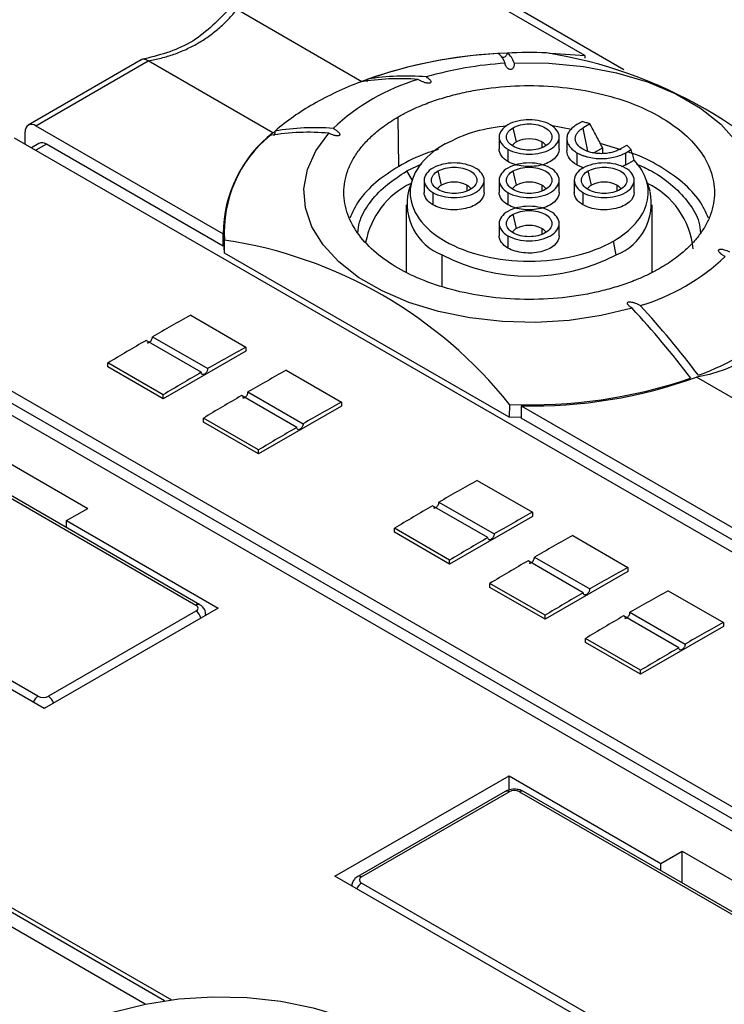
# Model space of a CAD drawing. Header units: millimetres. Extents: x 13 to 546, y 13 to 419.
# Tile 14 of 35: x 100 to 124, y 328 to 360. Entities that reach past the tile are written whole.
import ezdxf

# ---------------------------------------------------------------- set-up
doc = ezdxf.new("R2010")
doc.units = ezdxf.units.MM
doc.header["$LTSCALE"] = 2

msp = doc.modelspace()

# ---------------------------------------------------------------- linework, layer by layer
for p, q in [((118.998, 359.137), (115.912, 360.918)), ((107.427, 360.674), (111.576, 358.278)), ((120.306, 358.667), (116.69, 360.755)), ((104.221, 358.992), (100.459, 356.82)), ((100.709, 356.796), (104.457, 358.959)), ((108.607, 356.564), (104.457, 358.959)), ((118.998, 359.137), (118.998, 359.047)), ((112.808, 355.444), (112.783, 357.092)), ((118.921, 356.941), (118.74, 356.837)), ((100.356, 356.183), (100.356, 356.591)), ((100.709, 356.796), (106.953, 353.191)), ((108.607, 356.564), (108.683, 356.607)), ((116.725, 356.259), (116.614, 356.732)), ((117.871, 356.818), (118.561, 356.681)), ((119.175, 356.857), (118.94, 356.722)), ((118.94, 356.722), (119.097, 355.952)), ((143.631, 331.201), (100.002, 356.387)), ((116.149, 356.423), (116.149, 356.014)), ((117.574, 356.259), (117.574, 356.07)), ((118.149, 356.014), (118.149, 356.423)), ((118.404, 356.367), (118.404, 355.959)), ((100.813, 356.208), (100.563, 356.064)), ((101.063, 356.183), (100.709, 355.979)), ((106.953, 352.783), (101.063, 356.183)), ((116.442, 356.014), (116.442, 355.606)), ((118.74, 355.898), (118.74, 355.49)), ((119.302, 355.895), (119.593, 356.063)), ((120.217, 355.991), (119.517, 356.207)), ((119.593, 356.063), (119.593, 355.871)), ((120.167, 356.013), (120.402, 356.149)), ((120.367, 355.898), (120.547, 356.002)), ((120.367, 355.49), (120.367, 355.898)), ((120.367, 355.49), (120.647, 355.651)), ((113.076, 355.289), (113.577, 355.526)), ((113.248, 354.993), (113.076, 355.289)), ((114.225, 354.816), (114.114, 355.289)), ((116.725, 354.816), (116.614, 355.289)), ((118.74, 355.49), (118.974, 355.4)), ((119.225, 354.816), (119.114, 355.289)), ((120.229, 355.437), (120.367, 355.49)), ((113.256, 355.007), (113.124, 354.611)), ((113.649, 354.979), (113.649, 354.571)), ((115.649, 354.571), (115.649, 354.979)), ((116.149, 354.979), (116.149, 354.571)), ((118.149, 354.571), (118.149, 354.979)), ((118.649, 354.979), (118.649, 354.571)), ((120.649, 354.571), (120.649, 354.979)), ((121.175, 354.611), (121.043, 355.007)), ((115.074, 354.816), (115.074, 354.627)), ((117.574, 354.816), (117.574, 354.627)), ((120.074, 354.816), (120.074, 354.627)), ((113.942, 354.571), (113.942, 354.163)), ((116.442, 354.571), (116.442, 354.163)), ((118.942, 354.571), (118.942, 354.163)), ((113.049, 354.163), (113.049, 351.924)), ((121.249, 351.924), (121.249, 354.163)), ((116.725, 353.373), (116.614, 353.845)), ((106.979, 353.403), (106.975, 352.974)), ((116.149, 353.536), (116.149, 353.128)), ((117.574, 353.373), (117.574, 353.184)), ((118.149, 353.128), (118.149, 353.536)), ((106.953, 352.783), (106.953, 353.191)), ((106.996, 352.554), (106.975, 352.974)), ((106.996, 352.554), (107, 352.988)), ((116.442, 353.128), (116.442, 352.72)), ((120.049, 352.489), (119.954, 352.952)), ((116.484, 347.077), (106.996, 352.554)), ((114.25, 351.443), (114.25, 352.489)), ((123.504, 352.559), (123.558, 352.501)), ((92.648, 352.142), (136.277, 326.956)), ((135.57, 326.548), (91.941, 351.734)), ((135.923, 326.752), (93.002, 351.53)), ((105.871, 350.48), (107.71, 349.419)), ((104.598, 349.761), (106.437, 348.699)), ((106.225, 348.577), (104.386, 349.638)), ((107.71, 349.419), (107.71, 349.285)), ((107.71, 349.285), (104.952, 347.693)), ((104.952, 347.825), (103.113, 348.887)), ((103.113, 348.754), (103.113, 348.887)), ((104.952, 347.693), (103.113, 348.754)), ((92.79, 348.468), (106.048, 340.814)), ((106.173, 340.827), (92.915, 348.481)), ((109.053, 348.643), (110.892, 347.582)), ((129.82, 344.317), (122.722, 348.415)), ((104.952, 347.693), (104.952, 347.825)), ((109.407, 346.74), (107.568, 347.801)), ((107.78, 347.924), (109.619, 346.862)), ((110.892, 347.448), (108.134, 345.856)), ((110.892, 347.582), (110.892, 347.448)), ((116.493, 347.508), (116.484, 347.077)), ((116.881, 347.46), (116.881, 347.052)), ((116.881, 347.46), (128.166, 340.945)), ((108.134, 345.988), (106.295, 347.05)), ((106.295, 346.917), (106.295, 347.05)), ((116.881, 347.066), (116.484, 347.077)), ((128.166, 340.537), (116.881, 347.052)), ((108.134, 345.856), (106.295, 346.917)), ((98.199, 346.488), (102.442, 344.039)), ((108.134, 345.856), (108.134, 345.988)), ((115.417, 344.969), (117.255, 343.908)), ((115.771, 343.066), (113.932, 344.127)), ((114.144, 344.25), (115.983, 343.188)), ((101.735, 343.631), (102.442, 344.039)), ((117.255, 343.774), (114.498, 342.182)), ((117.255, 343.908), (117.255, 343.774)), ((101.735, 343.631), (106.79, 340.712)), ((101.735, 343.389), (101.735, 343.631)), ((114.498, 342.315), (112.659, 343.376)), ((112.659, 343.243), (112.659, 343.376)), ((114.498, 342.182), (112.659, 343.243)), ((118.599, 343.132), (120.437, 342.071)), ((100.78, 337.773), (91.683, 343.025)), ((100.992, 337.365), (91.683, 342.739)), ((114.498, 342.182), (114.498, 342.315)), ((118.953, 341.229), (117.114, 342.29)), ((117.326, 342.413), (119.165, 341.352)), ((120.437, 341.937), (117.68, 340.345)), ((120.437, 342.071), (120.437, 341.937)), ((117.68, 340.478), (115.841, 341.539)), ((115.841, 341.406), (115.841, 341.539)), ((117.68, 340.345), (115.841, 341.406)), ((121.781, 341.295), (123.619, 340.234)), ((106.79, 340.712), (100.992, 337.365)), ((106.048, 340.61), (101.133, 337.773)), ((106.371, 340.47), (106.371, 340.508)), ((117.68, 340.345), (117.68, 340.478)), ((120.508, 340.576), (122.347, 339.515)), ((122.135, 339.392), (120.296, 340.453)), ((123.619, 340.234), (123.619, 340.1)), ((123.619, 340.1), (120.862, 338.508)), ((120.862, 338.641), (119.023, 339.702)), ((119.023, 339.569), (119.023, 339.702)), ((120.862, 338.508), (119.023, 339.569)), ((120.862, 338.508), (120.862, 338.641)), ((101.027, 337.385), (100.962, 337.383)), ((110.679, 331.773), (116.478, 335.12)), ((116.478, 335.12), (121.533, 332.201)), ((116.478, 334.65), (116.478, 335.12)), ((93.258, 334.564), (105.229, 327.653)), ((116.353, 334.602), (111.438, 331.765)), ((111.563, 331.752), (116.478, 334.589)), ((116.831, 334.589), (130.089, 326.935)), ((130.214, 326.948), (116.956, 334.602)), ((105, 327.622), (93.258, 334.4)), ((104.349, 327.508), (93.198, 333.945)), ((121.533, 332.201), (122.241, 332.61)), ((122.241, 332.61), (126.483, 330.16)), ((122.241, 331.551), (122.241, 332.61)), ((121.533, 331.959), (121.533, 332.201)), ((125.034, 323.486), (110.679, 331.773)), ((124.822, 323.894), (111.563, 331.548))]:
    msp.add_line(p, q)
at = {"flags": 128}
for points in [[(117.825, 359.222), (118.038, 359.212), (118.998, 359.137)], [(116.645, 358.895), (117.807, 358.888), (118.954, 358.777), (120.058, 358.566), (121.091, 358.259), (122.03, 357.863), (122.852, 357.389), (123.538, 356.847), (124.07, 356.25), (124.436, 355.613), (124.627, 354.951), (124.639, 354.28)], [(120.577, 350.716), (119.553, 350.466), (118.477, 350.306), (117.372, 350.24), (116.261, 350.268), (115.171, 350.391), (114.123, 350.605), (113.142, 350.907), (112.249, 351.288), (111.463, 351.742), (110.802, 352.258), (110.28, 352.824), (109.908, 353.429), (109.696, 354.058), (109.646, 354.699), (109.761, 355.337), (110.038, 355.959), (110.471, 356.55)], [(106.979, 353.386), (106.978, 353.38), (106.953, 353.093)], [(106.371, 340.51), (106.371, 340.508), (106.366, 340.467)], [(101.487, 326.466), (102.354, 326.897), (103.322, 327.248), (104.37, 327.512), (105.474, 327.683), (106.61, 327.757), (107.753, 327.732), (108.876, 327.609), (109.956, 327.391), (110.966, 327.083), (111.886, 326.691), (112.695, 326.224), (113.374, 325.693), (113.908, 325.109), (114.286, 324.486), (114.498, 323.838), (114.541, 323.178), (114.413, 322.522), (114.117, 321.885), (113.66, 321.28), (113.052, 320.721), (112.306, 320.221)]]:
    msp.add_lwpolyline(points, dxfattribs=at)
for centre, radius, start, end in [((116.972, 343.448), 15.781, 92.0359, 109.9942), ((116.944, 343.58), 15.649, 93.041, 109.3081), ((115.788, 358.731), 0.577, 14.9429, 55.6824), ((117.149, 341.636), 17.602, 88.1077, 92.3994), ((116.087, 358.746), 0.577, 14.9429, 55.6824), ((115.272, 343.916), 15.508, 39.1258, 80.8796), ((117.042, 347.027), 11.873, 93.3608, 106.2368), ((115.434, 347.953), 11.022, 110.8352, 119.7888), ((115.444, 351.617), 7.014, 106.5285, 133.4662), ((112.822, 350.725), 7.642, 85.3009, 99.8629), ((113.046, 350.788), 7.668, 84.944, 99.5846), ((114.024, 350.395), 8.203, 119.7171, 130.6229), ((100.571, 356.626), 0.218, 50.7967, 189.214), ((111.261, 353.171), 4.308, 128.0338, 179.7266), ((109.795, 348.911), 7.668, 84.944, 99.5846), ((109.993, 349.091), 7.642, 85.3009, 99.8629), ((100.916, 355.979), 0.251, 54.3824, 114.3071), ((111.145, 353.255), 4.154, 129.2302, 183.6875), ((116.903, 355.923), 0.381, 117.8498, 146.2143), ((117.149, 355.44), 0.922, 62.6097, 117.3903), ((117.396, 355.923), 0.381, 33.7857, 62.1502), ((114.649, 353.997), 0.922, 62.6097, 117.3903), ((117.149, 353.997), 0.922, 62.6097, 117.3903), ((119.649, 353.997), 0.922, 62.6097, 117.3903), ((114.379, 352.419), 2.721, 115.3872, 169.8061), ((114.92, 354.205), 1.841, 167.2466, 248.6829), ((114.403, 354.479), 0.381, 117.8498, 146.2143), ((114.896, 354.479), 0.381, 33.7857, 62.1502), ((116.903, 354.479), 0.381, 117.8498, 146.2143), ((117.396, 354.479), 0.381, 33.7857, 62.1502), ((119.403, 354.479), 0.381, 117.8498, 146.2143), ((119.372, 354.208), 1.848, 291.4806, 12.5898), ((119.896, 354.479), 0.381, 33.7857, 62.1502), ((119.909, 352.433), 2.713, 5.5029, 64.2802), ((116.903, 353.036), 0.381, 117.8498, 146.2143), ((117.149, 352.554), 0.922, 62.6097, 117.3903), ((117.396, 353.036), 0.381, 33.7857, 62.1502), ((104.761, 338.146), 15.009, 38.5867, 81.4187), ((117.149, 358.085), 6.302, 242.6097, 297.3903), ((118.855, 357.525), 7.014, 286.5285, 313.4662), ((99.504, 331.085), 28.8, 36.9176, 42.9707), ((99.634, 331.148), 28.92, 36.8181, 42.8086), ((149.538, 271.745), 90.034, 119.01323, 119.94368), ((119.5, 357.438), 9.542, 290.1393, 309.8553), ((151.024, 269.173), 93.004, 120.09699, 121.00752), ((151.377, 270.683), 90.034, 119.01323, 119.94368), ((152.863, 268.112), 93.004, 120.09699, 121.00752), ((152.72, 269.908), 90.034, 119.01323, 119.94368), ((117.214, 363.767), 16.275, 267.4604, 289.0618), ((117.251, 363.547), 16.091, 268.6819, 289.879), ((154.206, 267.336), 93.004, 120.09699, 121.00752), ((154.559, 268.847), 90.034, 119.01323, 119.94368), ((156.045, 266.275), 93.004, 120.09699, 121.00752), ((159.084, 266.234), 90.034, 119.01323, 119.94368), ((160.57, 263.662), 93.004, 120.09699, 121.00752), ((160.923, 265.173), 90.034, 119.01323, 119.94368), ((162.266, 264.397), 90.034, 119.01323, 119.94368), ((162.409, 262.601), 93.004, 120.09699, 121.00752), ((163.752, 261.826), 93.004, 120.09699, 121.00752), ((164.105, 263.336), 90.034, 119.01323, 119.94368), ((165.591, 260.764), 93.004, 120.09699, 121.00752), ((165.448, 262.56), 90.034, 119.01323, 119.94368), ((106.121, 340.712), 0.126, 65.7821, 125.6098), ((105.839, 340.284), 0.387, 14.2612, 57.3076), ((166.934, 259.989), 93.004, 120.09699, 121.00752), ((167.287, 261.499), 90.034, 119.01323, 119.94368), ((168.773, 258.927), 93.004, 120.09699, 121.00752), ((100.988, 337.449), 0.385, 122.681, 160.5893), ((100.924, 337.447), 0.387, 14.2612, 57.3076), ((116.404, 334.487), 0.126, 54.3824, 114.3071), ((116.904, 334.487), 0.126, 65.6929, 125.6176), ((111.49, 331.65), 0.126, 54.4261, 113.8075), ((111.771, 331.224), 0.385, 122.681, 160.5893)]:
    msp.add_arc(centre, radius, start, end)
for points, knots in [([(107.15, 360.688), (106.743, 360.269), (105.929, 359.43), (104.796, 359.145), (104.229, 359.002)], [0, 0, 0, 0, 0.5, 1, 1, 1, 1]), ([(104.449, 358.964), (104.524, 358.977), (104.672, 359.003), (104.891, 359.053), (105.104, 359.113), (105.313, 359.181), (105.518, 359.258), (105.717, 359.344), (105.911, 359.438), (106.163, 359.576), (106.466, 359.77), (106.808, 360.038), (107.129, 360.338), (107.322, 360.564), (107.419, 360.678)], [0, 0, 0, 0, 0.063523, 0.126665, 0.189469, 0.251981, 0.314248, 0.376315, 0.438229, 0.500039, 0.623739, 0.748051, 0.87335, 1, 1, 1, 1]), ([(116.413, 359.223), (116.412, 359.21), (116.41, 359.186), (116.396, 359.152), (116.37, 359.115), (116.328, 359.08), (116.273, 359.066), (116.242, 359.069), (116.231, 359.069)], [0, 0, 0, 0, 0.155517, 0.302555, 0.448075, 0.67704, 0.890431, 1, 1, 1, 1]), ([(104.449, 358.964), (104.413, 358.982), (104.341, 359.019), (104.263, 359.021), (104.231, 358.993), (104.224, 358.987)], [0, 0, 0, 0, 0.44083, 0.881534, 1, 1, 1, 1]), ([(116.645, 358.895), (116.646, 358.88), (116.65, 358.852), (116.647, 358.81), (116.638, 358.773), (116.624, 358.741), (116.605, 358.711), (116.577, 358.685), (116.535, 358.671), (116.497, 358.674), (116.467, 358.686), (116.439, 358.705), (116.413, 358.73), (116.385, 358.766), (116.359, 358.816), (116.35, 358.858), (116.346, 358.88)], [0, 0, 0, 0, 0.089211, 0.173078, 0.252302, 0.31538, 0.374809, 0.444281, 0.499428, 0.532527, 0.572774, 0.625249, 0.680788, 0.747768, 0.86602, 1, 1, 1, 1]), ([(111.741, 358.264), (111.746, 358.273), (111.762, 358.302), (111.767, 358.33), (111.77, 358.349)], [0, 0, 0, 0, 0.329843, 1, 1, 1, 1]), ([(113.722, 358.426), (113.74, 358.415), (113.774, 358.392), (113.817, 358.357), (113.849, 358.323), (113.87, 358.291), (113.881, 358.26), (113.873, 358.226), (113.819, 358.213), (113.765, 358.216), (113.714, 358.226), (113.662, 358.24), (113.6, 358.262), (113.526, 358.295), (113.475, 358.326), (113.448, 358.341)], [0, 0, 0, 0, 0.09292, 0.177288, 0.253969, 0.321569, 0.377527, 0.441037, 0.500504, 0.553603, 0.624148, 0.683634, 0.749861, 0.870994, 1, 1, 1, 1]), ([(112.783, 357.092), (112.837, 357.122), (112.944, 357.183), (113.113, 357.27), (113.287, 357.353), (113.466, 357.433), (113.75, 357.551), (114.155, 357.695), (114.7, 357.85), (115.278, 357.975), (116.091, 358.098), (117.15, 358.161), (118.415, 358.086), (119.603, 357.868), (120.651, 357.533), (121.54, 357.106), (122.28, 356.592), (122.86, 355.987), (123.237, 355.302), (123.369, 354.571), (123.259, 353.96), (123.045, 353.491), (122.829, 353.158), (122.561, 352.842), (122.285, 352.584), (122.018, 352.375), (121.778, 352.207), (121.603, 352.103), (121.516, 352.05)], [0, 0, 0, 0, 0.011665, 0.023313, 0.034959, 0.046619, 0.058309, 0.08918, 0.120101, 0.152259, 0.184469, 0.250118, 0.315768, 0.380053, 0.441772, 0.500003, 0.558234, 0.619953, 0.684238, 0.749887, 0.815537, 0.847693, 0.879904, 0.910772, 0.941696, 0.96113, 0.980541, 1, 1, 1, 1]), ([(121.516, 352.05), (121.462, 352.02), (121.354, 351.959), (121.186, 351.872), (121.012, 351.789), (120.833, 351.709), (120.548, 351.592), (120.144, 351.447), (119.599, 351.292), (119.021, 351.168), (118.208, 351.044), (117.149, 350.981), (115.884, 351.057), (114.696, 351.274), (113.648, 351.609), (112.759, 352.036), (112.018, 352.55), (111.439, 353.155), (111.062, 353.841), (110.93, 354.571), (111.04, 355.182), (111.254, 355.651), (111.47, 355.985), (111.738, 356.3), (112.014, 356.558), (112.281, 356.767), (112.521, 356.935), (112.696, 357.04), (112.783, 357.092)], [0, 0, 0, 0, 0.011669, 0.023319, 0.034966, 0.046624, 0.058309, 0.08918, 0.120101, 0.152259, 0.184469, 0.250118, 0.315768, 0.380053, 0.441772, 0.500003, 0.558234, 0.619953, 0.684238, 0.749887, 0.815537, 0.847693, 0.879904, 0.910772, 0.941696, 0.961124, 0.980535, 1, 1, 1, 1]), ([(117.857, 356.831), (117.671, 356.938), (117.411, 357), (116.888, 357), (116.627, 356.938), (116.257, 356.724), (116.149, 356.574), (116.149, 356.271), (116.257, 356.121), (116.442, 356.014)], [0, 0, 0, 0, 0.25, 0.25, 0.5, 0.5, 0.75, 0.75, 1, 1, 1, 1]), ([(108.656, 356.478), (108.659, 356.486), (108.671, 356.514), (108.684, 356.567), (108.684, 356.602), (108.684, 356.62)], [0, 0, 0, 0, 0.175528, 0.573524, 1, 1, 1, 1]), ([(110.619, 356.708), (110.637, 356.698), (110.673, 356.678), (110.721, 356.646), (110.761, 356.614), (110.793, 356.585), (110.818, 356.555), (110.835, 356.525), (110.84, 356.497), (110.829, 356.474), (110.797, 356.461), (110.756, 356.459), (110.707, 356.464), (110.641, 356.479), (110.558, 356.506), (110.502, 356.535), (110.471, 356.55)], [0, 0, 0, 0, 0.086198, 0.169289, 0.249809, 0.314714, 0.375318, 0.44434, 0.49874, 0.539826, 0.577142, 0.623188, 0.677646, 0.746561, 0.863331, 1, 1, 1, 1]), ([(114.345, 356.19), (114.67, 356.35), (115.277, 356.651), (116.054, 356.758), (116.416, 356.808)], [0, 0, 0, 0, 0.533786, 1, 1, 1, 1]), ([(117.685, 356.113), (117.545, 356.032), (117.348, 355.985), (116.951, 355.985), (116.754, 356.032), (116.473, 356.194), (116.392, 356.308), (116.392, 356.537), (116.473, 356.651), (116.614, 356.732)], [0, 0, 0, 0, 0.25, 0.25, 0.5, 0.5, 0.75, 0.75, 1, 1, 1, 1]), ([(116.442, 356.014), (116.627, 355.908), (116.888, 355.845), (117.411, 355.845), (117.671, 355.908), (118.042, 356.121), (118.149, 356.271), (118.149, 356.574), (118.042, 356.724), (117.857, 356.831)], [0, 0, 0, 0, 0.25, 0.25, 0.5, 0.5, 0.75, 0.75, 1, 1, 1, 1]), ([(116.614, 356.732), (116.754, 356.813), (116.951, 356.86), (117.348, 356.86), (117.545, 356.813), (117.825, 356.651), (117.907, 356.537), (117.907, 356.308), (117.825, 356.194), (117.685, 356.113)], [0, 0, 0, 0, 0.25, 0.25, 0.5, 0.5, 0.75, 0.75, 1, 1, 1, 1]), ([(118.74, 356.837), (118.715, 356.822), (118.666, 356.791), (118.601, 356.741), (118.544, 356.688), (118.478, 356.61), (118.419, 356.503), (118.396, 356.367), (118.419, 356.232), (118.489, 356.105), (118.595, 355.991), (118.692, 355.929), (118.74, 355.898)], [0, 0, 0, 0, 0.0602225, 0.1199722, 0.179788, 0.2402065, 0.3698919, 0.5001294, 0.6297926, 0.7600525, 0.8797986, 1, 1, 1, 1]), ([(120.167, 356.013), (120.147, 356.002), (120.108, 355.98), (120.042, 355.952), (119.973, 355.928), (119.871, 355.899), (119.731, 355.873), (119.554, 355.863), (119.376, 355.873), (119.159, 355.913), (118.925, 356.004), (118.733, 356.168), (118.674, 356.334), (118.697, 356.47), (118.75, 356.565), (118.83, 356.651), (118.903, 356.698), (118.94, 356.722)], [0, 0, 0, 0, 0.030152, 0.060079, 0.090049, 0.120332, 0.185253, 0.250541, 0.315448, 0.380751, 0.500409, 0.620068, 0.749585, 0.814492, 0.879795, 0.939796, 1, 1, 1, 1]), ([(119.593, 356.063), (119.523, 356.2), (119.386, 356.466), (119.244, 356.729), (119.175, 356.857)], [0, 0, 0, 0, 0.51043, 1, 1, 1, 1]), ([(114.133, 356.007), (113.999, 355.968), (113.506, 355.826), (113.102, 355.605), (112.808, 355.444)], [0, 0, 0, 0, 0.271316, 1, 1, 1, 1]), ([(114.345, 356.19), (113.978, 355.978), (113.684, 355.724), (113.287, 355.17), (113.183, 354.871), (113.183, 354.271), (113.287, 353.972), (113.684, 353.418), (113.978, 353.164), (114.712, 352.74), (115.152, 352.57), (116.111, 352.341), (116.63, 352.282), (117.669, 352.282), (118.188, 352.341), (119.147, 352.57), (119.587, 352.74), (119.954, 352.952)], [0, 0, 0, 0, 0.125, 0.125, 0.25, 0.25, 0.375, 0.375, 0.5, 0.5, 0.625, 0.625, 0.75, 0.75, 0.875, 0.875, 1, 1, 1, 1]), ([(118.149, 356.014), (118.149, 355.901), (118.09, 355.788), (117.872, 355.599), (117.714, 355.524), (117.351, 355.438), (117.147, 355.426), (116.762, 355.47), (116.581, 355.526), (116.442, 355.606)], [0, 0, 0, 0, 0.25, 0.25, 0.5, 0.5, 0.75, 0.75, 1, 1, 1, 1]), ([(118.74, 355.49), (118.634, 355.551), (118.549, 355.625), (118.434, 355.785), (118.404, 355.872), (118.404, 355.959)], [0, 0, 0, 0, 0.5, 0.5, 1, 1, 1, 1]), ([(118.74, 355.898), (118.767, 355.883), (118.819, 355.855), (118.906, 355.817), (118.998, 355.785), (119.134, 355.747), (119.319, 355.712), (119.553, 355.699), (119.788, 355.712), (120.007, 355.753), (120.205, 355.814), (120.313, 355.87), (120.367, 355.898)], [0, 0, 0, 0, 0.060168, 0.119899, 0.179733, 0.240208, 0.369893, 0.50013, 0.629792, 0.760051, 0.879873, 1, 1, 1, 1]), ([(123.124, 353.72), (123.036, 353.914), (122.846, 354.333), (122.286, 354.922), (121.512, 355.453), (120.886, 355.787), (120.501, 355.904), (120.471, 355.913)], [0, 0, 0, 0, 0.218792, 0.472045, 0.725297, 0.978549, 1, 1, 1, 1]), ([(119.954, 352.952), (120.252, 353.124), (120.502, 353.324), (120.882, 353.759), (121.011, 353.995), (121.134, 354.476), (121.129, 354.723), (120.985, 355.203), (120.846, 355.436), (120.647, 355.651)], [0, 0, 0, 0, 0.25, 0.25, 0.5, 0.5, 0.75, 0.75, 1, 1, 1, 1]), ([(112.808, 355.444), (112.541, 355.271), (112.007, 354.924), (111.454, 354.332), (111.263, 353.914), (111.175, 353.72)], [0, 0, 0, 0, 0.34917, 0.698341, 1, 1, 1, 1]), ([(111.438, 353.22), (111.452, 353.343), (111.492, 353.683), (111.802, 354.217), (112.321, 354.801), (112.825, 355.127), (113.076, 355.289)], [0, 0, 0, 0, 0.158526, 0.439017, 0.719509, 1, 1, 1, 1]), ([(115.357, 355.388), (115.171, 355.494), (114.911, 355.557), (114.388, 355.557), (114.127, 355.494), (113.757, 355.281), (113.649, 355.131), (113.649, 354.828), (113.757, 354.678), (113.942, 354.571)], [0, 0, 0, 0, 0.25, 0.25, 0.5, 0.5, 0.75, 0.75, 1, 1, 1, 1]), ([(115.185, 354.67), (115.045, 354.589), (114.848, 354.542), (114.451, 354.542), (114.254, 354.589), (113.973, 354.751), (113.892, 354.865), (113.892, 355.094), (113.973, 355.208), (114.114, 355.289)], [0, 0, 0, 0, 0.25, 0.25, 0.5, 0.5, 0.75, 0.75, 1, 1, 1, 1]), ([(113.942, 354.571), (114.127, 354.464), (114.388, 354.402), (114.911, 354.402), (115.171, 354.464), (115.542, 354.678), (115.649, 354.828), (115.649, 355.131), (115.542, 355.281), (115.357, 355.388)], [0, 0, 0, 0, 0.25, 0.25, 0.5, 0.5, 0.75, 0.75, 1, 1, 1, 1]), ([(114.114, 355.289), (114.254, 355.37), (114.451, 355.417), (114.848, 355.417), (115.045, 355.37), (115.325, 355.208), (115.407, 355.094), (115.407, 354.865), (115.325, 354.751), (115.185, 354.67)], [0, 0, 0, 0, 0.25, 0.25, 0.5, 0.5, 0.75, 0.75, 1, 1, 1, 1]), ([(117.857, 355.388), (117.671, 355.494), (117.411, 355.557), (116.888, 355.557), (116.627, 355.494), (116.257, 355.281), (116.149, 355.131), (116.149, 354.828), (116.257, 354.678), (116.442, 354.571)], [0, 0, 0, 0, 0.25, 0.25, 0.5, 0.5, 0.75, 0.75, 1, 1, 1, 1]), ([(117.685, 354.67), (117.545, 354.589), (117.348, 354.542), (116.951, 354.542), (116.754, 354.589), (116.473, 354.751), (116.392, 354.865), (116.392, 355.094), (116.473, 355.208), (116.614, 355.289)], [0, 0, 0, 0, 0.25, 0.25, 0.5, 0.5, 0.75, 0.75, 1, 1, 1, 1]), ([(116.442, 354.571), (116.627, 354.464), (116.888, 354.402), (117.411, 354.402), (117.671, 354.464), (118.042, 354.678), (118.149, 354.828), (118.149, 355.131), (118.042, 355.281), (117.857, 355.388)], [0, 0, 0, 0, 0.25, 0.25, 0.5, 0.5, 0.75, 0.75, 1, 1, 1, 1]), ([(116.614, 355.289), (116.754, 355.37), (116.951, 355.417), (117.348, 355.417), (117.545, 355.37), (117.825, 355.208), (117.907, 355.094), (117.907, 354.865), (117.825, 354.751), (117.685, 354.67)], [0, 0, 0, 0, 0.25, 0.25, 0.5, 0.5, 0.75, 0.75, 1, 1, 1, 1]), ([(120.357, 355.388), (120.171, 355.494), (119.911, 355.557), (119.388, 355.557), (119.127, 355.494), (118.757, 355.281), (118.649, 355.131), (118.649, 354.828), (118.757, 354.678), (118.942, 354.571)], [0, 0, 0, 0, 0.25, 0.25, 0.5, 0.5, 0.75, 0.75, 1, 1, 1, 1]), ([(120.185, 354.67), (120.045, 354.589), (119.848, 354.542), (119.451, 354.542), (119.254, 354.589), (118.973, 354.751), (118.892, 354.865), (118.892, 355.094), (118.973, 355.208), (119.114, 355.289)], [0, 0, 0, 0, 0.25, 0.25, 0.5, 0.5, 0.75, 0.75, 1, 1, 1, 1]), ([(118.942, 354.571), (119.127, 354.464), (119.388, 354.402), (119.911, 354.402), (120.171, 354.464), (120.542, 354.678), (120.649, 354.828), (120.649, 355.131), (120.542, 355.281), (120.357, 355.388)], [0, 0, 0, 0, 0.25, 0.25, 0.5, 0.5, 0.75, 0.75, 1, 1, 1, 1]), ([(119.114, 355.289), (119.254, 355.37), (119.451, 355.417), (119.848, 355.417), (120.045, 355.37), (120.325, 355.208), (120.407, 355.094), (120.407, 354.865), (120.325, 354.751), (120.185, 354.67)], [0, 0, 0, 0, 0.25, 0.25, 0.5, 0.5, 0.75, 0.75, 1, 1, 1, 1]), ([(120.72, 355.527), (120.892, 355.451), (121.363, 355.241), (121.967, 354.795), (122.5, 354.219), (122.807, 353.683), (122.847, 353.343), (122.861, 353.22)], [0, 0, 0, 0, 0.138878, 0.380415, 0.621952, 0.86349, 1, 1, 1, 1]), ([(115.649, 354.571), (115.649, 354.458), (115.59, 354.345), (115.372, 354.156), (115.214, 354.081), (114.851, 353.994), (114.647, 353.983), (114.262, 354.027), (114.081, 354.083), (113.942, 354.163)], [0, 0, 0, 0, 0.25, 0.25, 0.5, 0.5, 0.75, 0.75, 1, 1, 1, 1]), ([(118.149, 354.571), (118.149, 354.458), (118.09, 354.345), (117.872, 354.156), (117.714, 354.081), (117.351, 353.994), (117.147, 353.983), (116.762, 354.027), (116.581, 354.083), (116.442, 354.163)], [0, 0, 0, 0, 0.25, 0.25, 0.5, 0.5, 0.75, 0.75, 1, 1, 1, 1]), ([(120.649, 354.571), (120.649, 354.458), (120.59, 354.345), (120.372, 354.156), (120.214, 354.081), (119.851, 353.994), (119.647, 353.983), (119.262, 354.027), (119.081, 354.083), (118.942, 354.163)], [0, 0, 0, 0, 0.25, 0.25, 0.5, 0.5, 0.75, 0.75, 1, 1, 1, 1]), ([(117.857, 353.944), (117.671, 354.051), (117.411, 354.113), (116.888, 354.113), (116.627, 354.051), (116.257, 353.837), (116.149, 353.687), (116.149, 353.385), (116.257, 353.235), (116.442, 353.128)], [0, 0, 0, 0, 0.25, 0.25, 0.5, 0.5, 0.75, 0.75, 1, 1, 1, 1]), ([(116.442, 353.128), (116.627, 353.021), (116.888, 352.959), (117.411, 352.959), (117.671, 353.021), (118.042, 353.235), (118.149, 353.385), (118.149, 353.687), (118.042, 353.837), (117.857, 353.944)], [0, 0, 0, 0, 0.25, 0.25, 0.5, 0.5, 0.75, 0.75, 1, 1, 1, 1]), ([(116.614, 353.845), (116.754, 353.926), (116.951, 353.974), (117.348, 353.974), (117.545, 353.926), (117.825, 353.764), (117.907, 353.651), (117.907, 353.422), (117.825, 353.308), (117.685, 353.227)], [0, 0, 0, 0, 0.25, 0.25, 0.5, 0.5, 0.75, 0.75, 1, 1, 1, 1]), ([(117.685, 353.227), (117.545, 353.146), (117.348, 353.099), (116.951, 353.099), (116.754, 353.146), (116.473, 353.308), (116.392, 353.422), (116.392, 353.651), (116.473, 353.764), (116.614, 353.845)], [0, 0, 0, 0, 0.25, 0.25, 0.5, 0.5, 0.75, 0.75, 1, 1, 1, 1]), ([(118.149, 353.128), (118.149, 353.015), (118.09, 352.901), (117.872, 352.713), (117.714, 352.638), (117.351, 352.551), (117.147, 352.54), (116.762, 352.584), (116.581, 352.64), (116.442, 352.72)], [0, 0, 0, 0, 0.25, 0.25, 0.5, 0.5, 0.75, 0.75, 1, 1, 1, 1]), ([(123.68, 352.435), (123.662, 352.445), (123.626, 352.464), (123.578, 352.497), (123.538, 352.528), (123.506, 352.558), (123.481, 352.587), (123.464, 352.617), (123.459, 352.645), (123.47, 352.668), (123.502, 352.681), (123.543, 352.684), (123.592, 352.678), (123.658, 352.663), (123.741, 352.636), (123.797, 352.608), (123.828, 352.593)], [0, 0, 0, 0, 0.086198, 0.169289, 0.249809, 0.314714, 0.375318, 0.44434, 0.49874, 0.539826, 0.577142, 0.623188, 0.677646, 0.746561, 0.863331, 1, 1, 1, 1]), ([(120.577, 350.716), (120.559, 350.728), (120.525, 350.75), (120.482, 350.786), (120.45, 350.82), (120.428, 350.852), (120.418, 350.882), (120.426, 350.916), (120.48, 350.929), (120.534, 350.926), (120.585, 350.916), (120.637, 350.902), (120.699, 350.88), (120.773, 350.847), (120.824, 350.817), (120.85, 350.801)], [0, 0, 0, 0, 0.09292, 0.177288, 0.253969, 0.321569, 0.377527, 0.441037, 0.500504, 0.553603, 0.624148, 0.683634, 0.749861, 0.870994, 1, 1, 1, 1]), ([(125.692, 350.129), (125.31, 349.67), (124.869, 349.294), (124.115, 348.858), (123.849, 348.735), (123.3, 348.539), (123.016, 348.465), (122.722, 348.415)], [0, 0, 0, 0, 0.5, 0.5, 0.75, 0.75, 1, 1, 1, 1]), ([(104.417, 349.569), (104.417, 349.569), (104.425, 349.561), (104.452, 349.561), (104.492, 349.573), (104.534, 349.607), (104.569, 349.655), (104.593, 349.71), (104.597, 349.744), (104.598, 349.761)], [0, 0, 0, 0, 0.000305, 0.166921, 0.333537, 0.500152, 0.666768, 0.833384, 1, 1, 1, 1]), ([(106.437, 348.699), (106.436, 348.688), (106.435, 348.666), (106.424, 348.63), (106.404, 348.589), (106.373, 348.546), (106.331, 348.513), (106.289, 348.497), (106.255, 348.505), (106.229, 348.53), (106.226, 348.561), (106.225, 348.577)], [0, 0, 0, 0, 0.083113, 0.164648, 0.250406, 0.372455, 0.5002, 0.62223, 0.749956, 0.87353, 1, 1, 1, 1]), ([(107.599, 347.733), (107.599, 347.733), (107.607, 347.724), (107.634, 347.724), (107.674, 347.736), (107.716, 347.771), (107.751, 347.818), (107.775, 347.873), (107.779, 347.907), (107.78, 347.924)], [0, 0, 0, 0, 0.000305, 0.166921, 0.333537, 0.500152, 0.666768, 0.833384, 1, 1, 1, 1]), ([(109.619, 346.862), (109.618, 346.851), (109.617, 346.829), (109.606, 346.793), (109.586, 346.752), (109.555, 346.709), (109.513, 346.676), (109.471, 346.66), (109.437, 346.668), (109.411, 346.693), (109.408, 346.724), (109.407, 346.74)], [0, 0, 0, 0, 0.083113, 0.164648, 0.250406, 0.372455, 0.5002, 0.62223, 0.749956, 0.87353, 1, 1, 1, 1]), ([(113.963, 344.059), (113.963, 344.059), (113.971, 344.05), (113.998, 344.05), (114.038, 344.063), (114.08, 344.097), (114.115, 344.144), (114.139, 344.199), (114.143, 344.233), (114.144, 344.25)], [0, 0, 0, 0, 0.000305, 0.166921, 0.333537, 0.500152, 0.666768, 0.833384, 1, 1, 1, 1]), ([(115.983, 343.188), (115.982, 343.177), (115.981, 343.156), (115.97, 343.119), (115.95, 343.078), (115.919, 343.035), (115.877, 343.002), (115.835, 342.986), (115.801, 342.994), (115.775, 343.02), (115.772, 343.05), (115.771, 343.066)], [0, 0, 0, 0, 0.083113, 0.164648, 0.250406, 0.372455, 0.5002, 0.62223, 0.749956, 0.87353, 1, 1, 1, 1]), ([(117.145, 342.222), (117.145, 342.222), (117.153, 342.213), (117.18, 342.213), (117.22, 342.226), (117.262, 342.26), (117.297, 342.307), (117.321, 342.362), (117.325, 342.396), (117.326, 342.413)], [0, 0, 0, 0, 0.000305, 0.166921, 0.333537, 0.500152, 0.666768, 0.833384, 1, 1, 1, 1]), ([(119.165, 341.352), (119.164, 341.341), (119.163, 341.319), (119.152, 341.282), (119.132, 341.242), (119.101, 341.198), (119.059, 341.165), (119.017, 341.149), (118.982, 341.157), (118.957, 341.183), (118.954, 341.213), (118.953, 341.229)], [0, 0, 0, 0, 0.083113, 0.164648, 0.250406, 0.372455, 0.5002, 0.62223, 0.749956, 0.87353, 1, 1, 1, 1]), ([(106.365, 340.51), (106.365, 340.535), (106.368, 340.609), (106.305, 340.721), (106.23, 340.798), (106.178, 340.823), (106.172, 340.825)], [0, 0, 0, 0, 0.187259, 0.562155, 0.950604, 1, 1, 1, 1]), ([(120.327, 340.385), (120.327, 340.385), (120.335, 340.376), (120.362, 340.376), (120.402, 340.389), (120.444, 340.423), (120.479, 340.47), (120.503, 340.525), (120.507, 340.559), (120.508, 340.576)], [0, 0, 0, 0, 0.000305, 0.166921, 0.333537, 0.500152, 0.666768, 0.833384, 1, 1, 1, 1]), ([(122.347, 339.515), (122.346, 339.504), (122.345, 339.482), (122.334, 339.445), (122.314, 339.405), (122.283, 339.361), (122.241, 339.329), (122.199, 339.313), (122.164, 339.32), (122.139, 339.346), (122.136, 339.377), (122.135, 339.392)], [0, 0, 0, 0, 0.083113, 0.164648, 0.250406, 0.372455, 0.5002, 0.62223, 0.749956, 0.87353, 1, 1, 1, 1]), ([(116.654, 334.677), (116.587, 334.671), (116.493, 334.663), (116.395, 334.627), (116.365, 334.606), (116.355, 334.599)], [0, 0, 0, 0, 0.633911, 0.877389, 1, 1, 1, 1]), ([(116.955, 334.6), (116.929, 334.614), (116.866, 334.648), (116.762, 334.673), (116.686, 334.676), (116.654, 334.677)], [0, 0, 0, 0, 0.293685, 0.702451, 1, 1, 1, 1]), ([(111.441, 331.762), (111.416, 331.748), (111.354, 331.712), (111.284, 331.623), (111.24, 331.525), (111.245, 331.464), (111.246, 331.444)], [0, 0, 0, 0, 0.216579, 0.533189, 0.854911, 1, 1, 1, 1])]:
    msp.add_open_spline(points, degree=3, knots=knots)
for points in [[(104.457, 358.959), (104.454, 358.961), (104.452, 358.962), (104.449, 358.964)], [(119.175, 356.857), (119.133, 356.872), (119.05, 356.901), (118.964, 356.928), (118.921, 356.941)], [(116.442, 355.606), (116.257, 355.713), (116.149, 355.863), (116.149, 356.014)], [(120.547, 356.002), (120.524, 356.027), (120.479, 356.077), (120.428, 356.125), (120.402, 356.149)], [(120.647, 355.651), (120.614, 355.768), (120.581, 355.885), (120.547, 356.002)], [(113.942, 354.163), (113.757, 354.27), (113.649, 354.42), (113.649, 354.571)], [(116.442, 354.163), (116.257, 354.27), (116.149, 354.42), (116.149, 354.571)], [(118.942, 354.163), (118.757, 354.27), (118.649, 354.42), (118.649, 354.571)], [(116.442, 352.72), (116.257, 352.827), (116.149, 352.977), (116.149, 353.128)], [(106.048, 340.61), (106.145, 340.667), (106.145, 340.758), (106.048, 340.814)], [(100.78, 337.773), (100.877, 337.717), (101.036, 337.717), (101.133, 337.773)], [(116.831, 334.589), (116.734, 334.646), (116.575, 334.646), (116.478, 334.589)], [(111.563, 331.752), (111.466, 331.696), (111.466, 331.605), (111.563, 331.548)]]:
    msp.add_open_spline(points, degree=3)

doc.saveas('drawing.dxf')
